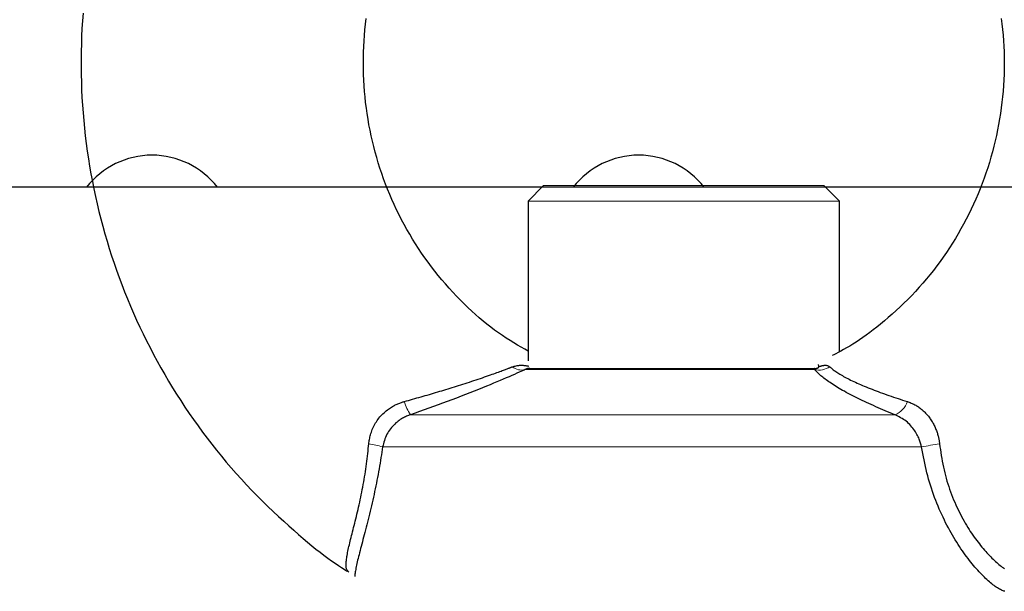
# Model space of a CAD drawing. Header units: inches. Extents: x 481 to 6166, y 980 to 4930.
# Tile 17 of 99: x 1203 to 1253, y 3419 to 3448. Entities that reach past the tile are written whole.
import ezdxf

# ---------------------------------------------------------------- set-up
doc = ezdxf.new("R2010")
doc.units = ezdxf.units.IN
doc.header["$MEASUREMENT"] = 0
doc.layers.add('PWR_0350HP', color=7, linetype='Continuous')

# ---------------------------------------------------------------- blocks, each defined once
blk = doc.blocks.new('FRAME F_FRONT')
at = {"color": 7}
for p, q in [((68.749, 1375.612), (68.725, 1375.218)), ((68.778, 1376.006), (68.749, 1375.612)), ((83.289, 1375.434), (83.324, 1375.719)), ((115.943, 1375.735), (115.978, 1375.449)), ((68.725, 1375.218), (68.705, 1374.823)), ((83.233, 1374.86), (83.259, 1375.147)), ((83.259, 1375.147), (83.289, 1375.434)), ((115.978, 1375.449), (116.009, 1375.162)), ((116.009, 1375.162), (116.035, 1374.875)), ((68.705, 1374.823), (68.691, 1374.429)), ((83.196, 1374.285), (83.212, 1374.573)), ((83.212, 1374.573), (83.233, 1374.86)), ((116.035, 1374.875), (116.056, 1374.587)), ((116.056, 1374.587), (116.073, 1374.299)), ((68.691, 1374.429), (68.681, 1374.034)), ((83.184, 1373.997), (83.196, 1374.285)), ((116.073, 1374.299), (116.084, 1374.011)), ((68.681, 1374.034), (68.676, 1373.638)), ((68.676, 1373.638), (68.676, 1373.243)), ((83.176, 1373.421), (83.178, 1373.709)), ((83.178, 1373.709), (83.184, 1373.997)), ((116.084, 1374.011), (116.091, 1373.723)), ((116.091, 1373.723), (116.094, 1373.435)), ((68.676, 1373.243), (68.681, 1372.848)), ((83.178, 1373.132), (83.176, 1373.421)), ((83.186, 1372.844), (83.178, 1373.132)), ((116.091, 1373.146), (116.084, 1372.858)), ((116.094, 1373.435), (116.091, 1373.146)), ((68.681, 1372.848), (68.691, 1372.453)), ((83.198, 1372.556), (83.186, 1372.844)), ((83.215, 1372.268), (83.198, 1372.556)), ((116.072, 1372.57), (116.055, 1372.283)), ((116.084, 1372.858), (116.072, 1372.57)), ((68.691, 1372.453), (68.705, 1372.058)), ((68.705, 1372.058), (68.725, 1371.664)), ((83.236, 1371.98), (83.215, 1372.268)), ((116.055, 1372.283), (116.034, 1371.995)), ((68.725, 1371.664), (68.749, 1371.269)), ((83.263, 1371.693), (83.236, 1371.98)), ((83.294, 1371.407), (83.263, 1371.693)), ((116.008, 1371.708), (115.977, 1371.422)), ((116.034, 1371.995), (116.008, 1371.708)), ((68.749, 1371.269), (68.778, 1370.875)), ((83.33, 1371.12), (83.294, 1371.407)), ((83.37, 1370.835), (83.33, 1371.12)), ((115.942, 1371.136), (115.902, 1370.851)), ((115.977, 1371.422), (115.942, 1371.136)), ((68.778, 1370.875), (68.812, 1370.481)), ((83.415, 1370.55), (83.37, 1370.835)), ((83.465, 1370.266), (83.415, 1370.55)), ((115.857, 1370.567), (115.807, 1370.283)), ((115.902, 1370.851), (115.857, 1370.567)), ((68.812, 1370.481), (68.851, 1370.088)), ((68.851, 1370.088), (68.895, 1369.696)), ((83.52, 1369.983), (83.465, 1370.266)), ((115.807, 1370.283), (115.753, 1370.001)), ((68.895, 1369.696), (68.944, 1369.303)), ((83.579, 1369.701), (83.52, 1369.983)), ((83.643, 1369.42), (83.579, 1369.701)), ((115.694, 1369.719), (115.631, 1369.439)), ((115.753, 1370.001), (115.694, 1369.719)), ((68.944, 1369.303), (68.997, 1368.912)), ((83.711, 1369.14), (83.643, 1369.42)), ((83.784, 1368.861), (83.711, 1369.14)), ((115.563, 1369.159), (115.491, 1368.881)), ((115.631, 1369.439), (115.563, 1369.159)), ((68.997, 1368.912), (69.055, 1368.521)), ((69.055, 1368.521), (69.118, 1368.131)), ((83.862, 1368.584), (83.784, 1368.861)), ((83.944, 1368.308), (83.862, 1368.584)), ((115.413, 1368.604), (115.332, 1368.329)), ((115.491, 1368.881), (115.413, 1368.604)), ((69.118, 1368.131), (69.186, 1367.742)), ((84.03, 1368.033), (83.944, 1368.308)), ((84.122, 1367.76), (84.03, 1368.033)), ((115.246, 1368.055), (115.155, 1367.783)), ((115.332, 1368.329), (115.246, 1368.055)), ((69.186, 1367.742), (69.259, 1367.354)), ((84.217, 1367.489), (84.122, 1367.76)), ((115.06, 1367.512), (114.961, 1367.243)), ((115.155, 1367.783), (115.06, 1367.512)), ((69.259, 1367.354), (69.336, 1366.966)), ((84.317, 1367.219), (84.217, 1367.489)), ((84.422, 1366.951), (84.317, 1367.219)), ((92.435, 1367.14), (91.635, 1366.34)), ((107.635, 1366.34), (106.835, 1367.14)), ((114.961, 1367.243), (114.857, 1366.976)), ((69.336, 1366.966), (69.419, 1366.58)), ((69.419, 1366.58), (69.506, 1366.195)), ((84.531, 1366.685), (84.422, 1366.951)), ((84.645, 1366.421), (84.531, 1366.685)), ((114.749, 1366.711), (114.637, 1366.448)), ((114.857, 1366.976), (114.749, 1366.711)), ((69.506, 1366.195), (69.597, 1365.811)), ((84.762, 1366.159), (84.645, 1366.421)), ((84.884, 1365.898), (84.762, 1366.159)), ((91.635, 1366.34), (91.635, 1358.124)), ((107.635, 1358.597), (107.635, 1366.34)), ((114.52, 1366.186), (114.399, 1365.927)), ((114.637, 1366.448), (114.52, 1366.186)), ((69.597, 1365.811), (69.694, 1365.428)), ((85.011, 1365.641), (84.884, 1365.898)), ((85.141, 1365.385), (85.011, 1365.641)), ((114.273, 1365.67), (114.144, 1365.415)), ((114.399, 1365.927), (114.273, 1365.67)), ((69.694, 1365.428), (69.795, 1365.046)), ((69.795, 1365.046), (69.901, 1364.666)), ((85.276, 1365.131), (85.141, 1365.385)), ((85.415, 1364.88), (85.276, 1365.131)), ((114.01, 1365.163), (113.873, 1364.913)), ((114.144, 1365.415), (114.01, 1365.163)), ((69.901, 1364.666), (70.011, 1364.287)), ((85.558, 1364.632), (85.415, 1364.88)), ((85.705, 1364.385), (85.558, 1364.632)), ((113.731, 1364.665), (113.585, 1364.42)), ((113.873, 1364.913), (113.731, 1364.665)), ((70.011, 1364.287), (70.127, 1363.909)), ((85.856, 1364.142), (85.705, 1364.385)), ((86.011, 1363.901), (85.856, 1364.142)), ((113.435, 1364.177), (113.281, 1363.938)), ((113.585, 1364.42), (113.435, 1364.177)), ((70.127, 1363.909), (70.246, 1363.533)), ((70.246, 1363.533), (70.371, 1363.158)), ((86.171, 1363.662), (86.011, 1363.901)), ((86.334, 1363.427), (86.171, 1363.662)), ((112.962, 1363.466), (112.797, 1363.234)), ((113.124, 1363.7), (112.962, 1363.466)), ((113.281, 1363.938), (113.124, 1363.7)), ((70.371, 1363.158), (70.5, 1362.786)), ((86.501, 1363.195), (86.334, 1363.427)), ((86.671, 1362.965), (86.501, 1363.195)), ((86.846, 1362.739), (86.671, 1362.965)), ((112.628, 1363.005), (112.455, 1362.779)), ((112.797, 1363.234), (112.628, 1363.005)), ((70.5, 1362.786), (70.634, 1362.414)), ((87.025, 1362.516), (86.846, 1362.739)), ((87.207, 1362.296), (87.025, 1362.516)), ((112.279, 1362.557), (112.098, 1362.337)), ((112.455, 1362.779), (112.279, 1362.557)), ((70.634, 1362.414), (70.772, 1362.045)), ((70.772, 1362.045), (70.915, 1361.677)), ((87.392, 1362.08), (87.207, 1362.296)), ((87.58, 1361.868), (87.392, 1362.08)), ((111.915, 1362.121), (111.727, 1361.908)), ((112.098, 1362.337), (111.915, 1362.121)), ((70.915, 1361.677), (71.062, 1361.311)), ((87.771, 1361.66), (87.58, 1361.868)), ((87.963, 1361.456), (87.771, 1361.66)), ((88.157, 1361.257), (87.963, 1361.456)), ((111.342, 1361.492), (111.144, 1361.29)), ((111.537, 1361.698), (111.342, 1361.492)), ((111.727, 1361.908), (111.537, 1361.698)), ((71.062, 1361.311), (71.214, 1360.947)), ((71.214, 1360.947), (71.371, 1360.586)), ((88.352, 1361.063), (88.157, 1361.257)), ((88.547, 1360.874), (88.352, 1361.063)), ((110.944, 1361.092), (110.742, 1360.899)), ((111.144, 1361.29), (110.944, 1361.092)), ((71.371, 1360.586), (71.531, 1360.226)), ((88.742, 1360.691), (88.547, 1360.874)), ((88.937, 1360.513), (88.742, 1360.691)), ((89.132, 1360.341), (88.937, 1360.513)), ((110.339, 1360.529), (110.138, 1360.353)), ((110.54, 1360.711), (110.339, 1360.529)), ((110.742, 1360.899), (110.54, 1360.711)), ((71.531, 1360.226), (71.696, 1359.868)), ((89.328, 1360.175), (89.132, 1360.341)), ((89.524, 1360.014), (89.328, 1360.175)), ((89.721, 1359.859), (89.524, 1360.014)), ((109.746, 1360.022), (109.556, 1359.868)), ((109.941, 1360.184), (109.746, 1360.022)), ((110.138, 1360.353), (109.941, 1360.184)), ((71.696, 1359.868), (71.866, 1359.512)), ((71.866, 1359.512), (72.04, 1359.158)), ((89.919, 1359.71), (89.721, 1359.859)), ((90.118, 1359.566), (89.919, 1359.71)), ((90.318, 1359.428), (90.118, 1359.566)), ((90.518, 1359.296), (90.318, 1359.428)), ((109.01, 1359.45), (108.834, 1359.325)), ((109.188, 1359.582), (109.01, 1359.45)), ((109.37, 1359.721), (109.188, 1359.582)), ((109.556, 1359.868), (109.37, 1359.721)), ((72.04, 1359.158), (72.218, 1358.807)), ((90.716, 1359.17), (90.518, 1359.296)), ((90.911, 1359.049), (90.716, 1359.17)), ((91.102, 1358.934), (90.911, 1359.049)), ((91.287, 1358.825), (91.102, 1358.934)), ((108.323, 1358.987), (108.157, 1358.887)), ((108.491, 1359.094), (108.323, 1358.987)), ((108.661, 1359.206), (108.491, 1359.094)), ((108.834, 1359.325), (108.661, 1359.206)), ((72.218, 1358.807), (72.401, 1358.458)), ((72.401, 1358.458), (72.588, 1358.112)), ((91.465, 1358.721), (91.287, 1358.825)), ((91.635, 1358.624), (91.465, 1358.721)), ((107.342, 1358.445), (107.261, 1358.404)), ((107.443, 1358.496), (107.342, 1358.445)), ((107.562, 1358.557), (107.443, 1358.496)), ((107.695, 1358.628), (107.562, 1358.557)), ((107.84, 1358.707), (107.695, 1358.628)), ((107.995, 1358.793), (107.84, 1358.707)), ((108.157, 1358.887), (107.995, 1358.793)), ((72.588, 1358.112), (72.779, 1357.767)), ((91.07, 1357.881), (91.113, 1357.889)), ((91.113, 1357.889), (91.155, 1357.895)), ((91.155, 1357.895), (91.196, 1357.9)), ((91.196, 1357.9), (91.237, 1357.903)), ((91.237, 1357.903), (91.276, 1357.904)), ((91.276, 1357.904), (91.315, 1357.904)), ((91.315, 1357.904), (91.353, 1357.903)), ((91.353, 1357.903), (91.39, 1357.901)), ((91.39, 1357.901), (91.425, 1357.898)), ((91.425, 1357.898), (91.459, 1357.894)), ((91.459, 1357.894), (91.492, 1357.89)), ((91.492, 1357.89), (91.523, 1357.885)), ((91.523, 1357.885), (91.551, 1357.88)), ((106.576, 1357.836), (106.55, 1357.936)), ((106.718, 1357.877), (106.745, 1357.883)), ((106.745, 1357.883), (106.771, 1357.889)), ((106.771, 1357.889), (106.798, 1357.894)), ((106.798, 1357.894), (106.825, 1357.898)), ((106.825, 1357.898), (106.851, 1357.902)), ((106.851, 1357.902), (106.878, 1357.904)), ((106.878, 1357.904), (106.903, 1357.904)), ((106.903, 1357.904), (106.928, 1357.904)), ((106.928, 1357.904), (106.953, 1357.901)), ((106.953, 1357.901), (106.976, 1357.896)), ((106.976, 1357.896), (106.999, 1357.89)), ((106.999, 1357.89), (107.021, 1357.881)), ((72.779, 1357.767), (72.975, 1357.426)), ((72.975, 1357.426), (73.174, 1357.086)), ((89.605, 1357.37), (89.7, 1357.404)), ((89.7, 1357.404), (89.791, 1357.436)), ((89.791, 1357.436), (89.878, 1357.467)), ((89.878, 1357.467), (89.96, 1357.497)), ((89.96, 1357.497), (90.039, 1357.526)), ((90.039, 1357.526), (90.113, 1357.553)), ((90.113, 1357.553), (90.183, 1357.579)), ((90.183, 1357.579), (90.248, 1357.603)), ((90.248, 1357.603), (90.31, 1357.626)), ((90.31, 1357.626), (90.367, 1357.648)), ((90.367, 1357.648), (90.421, 1357.668)), ((90.421, 1357.668), (90.47, 1357.687)), ((90.47, 1357.687), (90.516, 1357.704)), ((90.516, 1357.704), (90.558, 1357.72)), ((90.558, 1357.72), (90.597, 1357.735)), ((90.597, 1357.735), (90.632, 1357.748)), ((90.632, 1357.748), (90.664, 1357.76)), ((90.664, 1357.76), (90.692, 1357.771)), ((90.692, 1357.771), (90.719, 1357.781)), ((90.719, 1357.781), (90.743, 1357.79)), ((90.743, 1357.79), (90.765, 1357.799)), ((90.765, 1357.799), (90.786, 1357.807)), ((90.786, 1357.807), (90.807, 1357.815)), ((90.934, 1357.435), (90.801, 1357.377)), ((90.807, 1357.815), (90.827, 1357.822)), ((90.827, 1357.822), (90.88, 1357.836)), ((90.88, 1357.836), (90.931, 1357.849)), ((90.931, 1357.849), (90.979, 1357.861)), ((91.058, 1357.489), (90.934, 1357.435)), ((90.979, 1357.861), (91.025, 1357.871)), ((91.025, 1357.871), (91.07, 1357.881)), ((91.171, 1357.539), (91.058, 1357.489)), ((91.272, 1357.584), (91.171, 1357.539)), ((91.358, 1357.622), (91.272, 1357.584)), ((91.428, 1357.654), (91.358, 1357.622)), ((91.481, 1357.677), (91.428, 1357.654)), ((91.501, 1357.687), (91.481, 1357.677)), ((91.52, 1357.696), (91.501, 1357.687)), ((91.537, 1357.703), (91.52, 1357.696)), ((91.553, 1357.71), (91.537, 1357.703)), ((91.551, 1357.88), (91.577, 1357.876)), ((91.568, 1357.716), (91.553, 1357.71)), ((91.583, 1357.721), (91.568, 1357.716)), ((91.577, 1357.876), (91.601, 1357.871)), ((91.598, 1357.725), (91.583, 1357.721)), ((91.614, 1357.728), (91.598, 1357.725)), ((91.601, 1357.871), (91.621, 1357.867)), ((91.631, 1357.73), (91.614, 1357.728)), ((91.621, 1357.867), (91.637, 1357.864)), ((91.648, 1357.732), (91.631, 1357.73)), ((91.637, 1357.864), (91.65, 1357.861)), ((91.665, 1357.733), (91.648, 1357.732)), ((91.65, 1357.861), (91.659, 1357.859)), ((91.681, 1357.734), (91.665, 1357.733)), ((91.696, 1357.734), (91.681, 1357.734)), ((91.709, 1357.734), (91.696, 1357.734)), ((91.719, 1357.734), (91.709, 1357.734)), ((91.726, 1357.734), (91.719, 1357.734)), ((106.343, 1357.734), (106.345, 1357.734)), ((106.347, 1357.734), (106.343, 1357.734)), ((106.345, 1357.734), (106.348, 1357.734)), ((106.351, 1357.734), (106.347, 1357.734)), ((106.348, 1357.734), (106.354, 1357.734)), ((106.356, 1357.734), (106.351, 1357.734)), ((106.354, 1357.734), (106.361, 1357.734)), ((106.36, 1357.734), (106.356, 1357.734)), ((106.356, 1357.677), (106.36, 1357.686)), ((106.392, 1357.639), (106.356, 1357.677)), ((106.365, 1357.734), (106.36, 1357.734)), ((106.36, 1357.686), (106.365, 1357.695)), ((106.361, 1357.734), (106.369, 1357.735)), ((106.369, 1357.733), (106.365, 1357.734)), ((106.365, 1357.695), (106.368, 1357.702)), ((106.368, 1357.702), (106.371, 1357.709)), ((106.369, 1357.735), (106.379, 1357.735)), ((106.372, 1357.731), (106.369, 1357.733)), ((106.371, 1357.709), (106.373, 1357.715)), ((106.374, 1357.728), (106.372, 1357.731)), ((106.373, 1357.715), (106.375, 1357.72)), ((106.375, 1357.725), (106.374, 1357.728)), ((106.375, 1357.72), (106.375, 1357.725)), ((106.379, 1357.735), (106.389, 1357.736)), ((106.389, 1357.736), (106.399, 1357.737)), ((106.428, 1357.602), (106.392, 1357.639)), ((106.399, 1357.737), (106.409, 1357.738)), ((106.409, 1357.738), (106.42, 1357.74)), ((106.42, 1357.74), (106.43, 1357.741)), ((106.466, 1357.564), (106.428, 1357.602)), ((106.43, 1357.741), (106.441, 1357.743)), ((106.441, 1357.743), (106.452, 1357.745)), ((106.452, 1357.745), (106.463, 1357.748)), ((106.463, 1357.748), (106.473, 1357.751)), ((106.504, 1357.525), (106.466, 1357.564)), ((106.473, 1357.751), (106.484, 1357.754)), ((106.484, 1357.754), (106.495, 1357.758)), ((106.495, 1357.758), (106.505, 1357.762)), ((106.544, 1357.487), (106.504, 1357.525)), ((106.505, 1357.762), (106.515, 1357.767)), ((106.515, 1357.767), (106.525, 1357.771)), ((106.525, 1357.771), (106.534, 1357.776)), ((106.534, 1357.776), (106.543, 1357.782)), ((106.543, 1357.782), (106.55, 1357.787)), ((106.586, 1357.447), (106.544, 1357.487)), ((106.55, 1357.787), (106.556, 1357.792)), ((106.556, 1357.792), (106.561, 1357.798)), ((106.561, 1357.798), (106.566, 1357.803)), ((106.566, 1357.803), (106.569, 1357.809)), ((106.569, 1357.809), (106.571, 1357.814)), ((106.571, 1357.814), (106.573, 1357.82)), ((106.573, 1357.82), (106.574, 1357.825)), ((106.574, 1357.825), (106.575, 1357.83)), ((106.575, 1357.83), (106.576, 1357.836)), ((106.576, 1357.836), (106.589, 1357.84)), ((106.63, 1357.407), (106.586, 1357.447)), ((106.589, 1357.84), (106.606, 1357.845)), ((106.606, 1357.845), (106.624, 1357.851)), ((106.624, 1357.851), (106.646, 1357.857)), ((106.677, 1357.366), (106.63, 1357.407)), ((106.646, 1357.857), (106.668, 1357.863)), ((106.668, 1357.863), (106.693, 1357.87)), ((106.693, 1357.87), (106.718, 1357.877)), ((107.021, 1357.881), (107.043, 1357.872)), ((107.043, 1357.872), (107.065, 1357.861)), ((107.065, 1357.861), (107.087, 1357.849)), ((107.087, 1357.849), (107.11, 1357.836)), ((107.11, 1357.836), (107.133, 1357.822)), ((107.133, 1357.822), (107.168, 1357.793)), ((107.168, 1357.793), (107.203, 1357.763)), ((107.203, 1357.763), (107.239, 1357.733)), ((107.239, 1357.733), (107.277, 1357.702)), ((107.277, 1357.702), (107.315, 1357.671)), ((107.315, 1357.671), (107.356, 1357.64)), ((107.356, 1357.64), (107.399, 1357.608)), ((107.399, 1357.608), (107.445, 1357.576)), ((107.445, 1357.576), (107.494, 1357.543)), ((107.494, 1357.543), (107.545, 1357.509)), ((107.545, 1357.509), (107.6, 1357.475)), ((107.6, 1357.475), (107.657, 1357.44)), ((107.657, 1357.44), (107.717, 1357.404)), ((107.717, 1357.404), (107.78, 1357.368)), ((73.174, 1357.086), (73.378, 1356.75)), ((88.07, 1356.86), (88.181, 1356.895)), ((88.181, 1356.895), (88.292, 1356.93)), ((88.292, 1356.93), (88.403, 1356.966)), ((88.403, 1356.966), (88.515, 1357.002)), ((88.515, 1357.002), (88.627, 1357.039)), ((88.627, 1357.039), (88.74, 1357.076)), ((88.74, 1357.076), (88.853, 1357.113)), ((88.853, 1357.113), (88.966, 1357.151)), ((88.966, 1357.151), (89.078, 1357.189)), ((89.078, 1357.189), (89.188, 1357.226)), ((89.188, 1357.226), (89.297, 1357.263)), ((89.297, 1357.263), (89.403, 1357.3)), ((89.403, 1357.3), (89.506, 1357.335)), ((89.685, 1356.9), (89.496, 1356.822)), ((89.506, 1357.335), (89.605, 1357.37)), ((89.866, 1356.975), (89.685, 1356.9)), ((90.039, 1357.048), (89.866, 1356.975)), ((90.204, 1357.118), (90.039, 1357.048)), ((90.363, 1357.186), (90.204, 1357.118)), ((90.515, 1357.252), (90.363, 1357.186)), ((90.661, 1357.315), (90.515, 1357.252)), ((90.801, 1357.377), (90.661, 1357.315)), ((106.727, 1357.324), (106.677, 1357.366)), ((106.78, 1357.282), (106.727, 1357.324)), ((106.836, 1357.238), (106.78, 1357.282)), ((106.894, 1357.193), (106.836, 1357.238)), ((106.956, 1357.148), (106.894, 1357.193)), ((107.02, 1357.102), (106.956, 1357.148)), ((107.086, 1357.056), (107.02, 1357.102)), ((107.155, 1357.008), (107.086, 1357.056)), ((107.227, 1356.961), (107.155, 1357.008)), ((107.3, 1356.912), (107.227, 1356.961)), ((107.377, 1356.864), (107.3, 1356.912)), ((107.78, 1357.368), (107.845, 1357.332)), ((107.845, 1357.332), (107.912, 1357.295)), ((107.912, 1357.295), (107.982, 1357.258)), ((107.982, 1357.258), (108.054, 1357.22)), ((108.054, 1357.22), (108.129, 1357.182)), ((108.129, 1357.182), (108.206, 1357.144)), ((108.206, 1357.144), (108.285, 1357.105)), ((108.285, 1357.105), (108.367, 1357.067)), ((108.367, 1357.067), (108.451, 1357.027)), ((108.451, 1357.027), (108.537, 1356.988)), ((108.537, 1356.988), (108.626, 1356.948)), ((108.626, 1356.948), (108.717, 1356.909)), ((108.717, 1356.909), (108.81, 1356.869)), ((73.378, 1356.75), (73.586, 1356.416)), ((73.586, 1356.416), (73.798, 1356.085)), ((86.354, 1356.342), (86.461, 1356.373)), ((86.461, 1356.373), (86.568, 1356.404)), ((86.568, 1356.404), (86.675, 1356.435)), ((86.675, 1356.435), (86.782, 1356.467)), ((86.782, 1356.467), (86.889, 1356.499)), ((86.889, 1356.499), (86.995, 1356.53)), ((86.995, 1356.53), (87.102, 1356.562)), ((87.102, 1356.562), (87.208, 1356.594)), ((87.208, 1356.594), (87.314, 1356.626)), ((87.314, 1356.626), (87.421, 1356.659)), ((87.421, 1356.659), (87.528, 1356.691)), ((87.528, 1356.691), (87.635, 1356.724)), ((87.635, 1356.724), (87.743, 1356.757)), ((87.743, 1356.757), (87.851, 1356.791)), ((87.851, 1356.791), (87.961, 1356.825)), ((87.961, 1356.825), (88.07, 1356.86)), ((88.425, 1356.397), (88.193, 1356.307)), ((88.652, 1356.485), (88.425, 1356.397)), ((88.875, 1356.572), (88.652, 1356.485)), ((89.09, 1356.658), (88.875, 1356.572)), ((89.297, 1356.741), (89.09, 1356.658)), ((89.496, 1356.822), (89.297, 1356.741)), ((107.455, 1356.815), (107.377, 1356.864)), ((107.536, 1356.765), (107.455, 1356.815)), ((107.62, 1356.715), (107.536, 1356.765)), ((107.706, 1356.664), (107.62, 1356.715)), ((107.795, 1356.613), (107.706, 1356.664)), ((107.887, 1356.562), (107.795, 1356.613)), ((107.981, 1356.51), (107.887, 1356.562)), ((108.077, 1356.457), (107.981, 1356.51)), ((108.176, 1356.405), (108.077, 1356.457)), ((108.276, 1356.352), (108.176, 1356.405)), ((108.81, 1356.869), (108.906, 1356.829)), ((108.906, 1356.829), (109.003, 1356.788)), ((109.003, 1356.788), (109.102, 1356.748)), ((109.102, 1356.748), (109.202, 1356.708)), ((109.202, 1356.708), (109.304, 1356.668)), ((109.304, 1356.668), (109.408, 1356.628)), ((109.408, 1356.628), (109.513, 1356.587)), ((109.513, 1356.587), (109.619, 1356.547)), ((109.619, 1356.547), (109.727, 1356.507)), ((109.727, 1356.507), (109.836, 1356.468)), ((109.836, 1356.468), (109.947, 1356.428)), ((109.947, 1356.428), (110.059, 1356.388)), ((110.059, 1356.388), (110.173, 1356.349)), ((73.798, 1356.085), (74.014, 1355.756)), ((84.771, 1355.838), (84.817, 1355.862)), ((84.817, 1355.862), (84.863, 1355.884)), ((84.863, 1355.884), (84.908, 1355.904)), ((84.908, 1355.904), (84.953, 1355.923)), ((84.953, 1355.923), (84.997, 1355.941)), ((84.997, 1355.941), (85.042, 1355.958)), ((85.042, 1355.958), (85.085, 1355.973)), ((85.085, 1355.973), (85.127, 1355.988)), ((85.127, 1355.988), (85.168, 1356.002)), ((85.168, 1356.002), (85.207, 1356.014)), ((85.207, 1356.014), (85.244, 1356.026)), ((85.244, 1356.026), (85.278, 1356.037)), ((85.278, 1356.037), (85.386, 1356.067)), ((85.386, 1356.067), (85.494, 1356.097)), ((85.494, 1356.097), (85.601, 1356.127)), ((85.601, 1356.127), (85.709, 1356.158)), ((85.709, 1356.158), (85.817, 1356.188)), ((85.817, 1356.188), (85.924, 1356.219)), ((85.924, 1356.219), (86.032, 1356.249)), ((86.032, 1356.249), (86.139, 1356.28)), ((86.139, 1356.28), (86.247, 1356.311)), ((86.247, 1356.311), (86.354, 1356.342)), ((87.011, 1355.866), (86.776, 1355.781)), ((87.247, 1355.953), (87.011, 1355.866)), ((87.484, 1356.04), (87.247, 1355.953)), ((87.721, 1356.128), (87.484, 1356.04)), ((87.958, 1356.218), (87.721, 1356.128)), ((88.193, 1356.307), (87.958, 1356.218)), ((108.379, 1356.299), (108.276, 1356.352)), ((108.483, 1356.246), (108.379, 1356.299)), ((108.589, 1356.194), (108.483, 1356.246)), ((108.696, 1356.141), (108.589, 1356.194)), ((108.805, 1356.088), (108.696, 1356.141)), ((108.915, 1356.035), (108.805, 1356.088)), ((109.027, 1355.982), (108.915, 1356.035)), ((109.141, 1355.93), (109.027, 1355.982)), ((109.256, 1355.877), (109.141, 1355.93)), ((109.372, 1355.825), (109.256, 1355.877)), ((110.173, 1356.349), (110.287, 1356.31)), ((110.287, 1356.31), (110.403, 1356.27)), ((110.403, 1356.27), (110.52, 1356.231)), ((110.52, 1356.231), (110.638, 1356.192)), ((110.638, 1356.192), (110.757, 1356.153)), ((110.757, 1356.153), (110.876, 1356.115)), ((110.876, 1356.115), (110.996, 1356.076)), ((110.996, 1356.076), (111.117, 1356.037)), ((111.117, 1356.037), (111.165, 1356.018)), ((111.165, 1356.018), (111.214, 1356)), ((111.214, 1356), (111.262, 1355.981)), ((111.262, 1355.981), (111.311, 1355.961)), ((111.311, 1355.961), (111.359, 1355.94)), ((111.359, 1355.94), (111.407, 1355.919)), ((111.407, 1355.919), (111.454, 1355.896)), ((111.454, 1355.896), (111.501, 1355.872)), ((111.501, 1355.872), (111.548, 1355.847)), ((74.014, 1355.756), (74.235, 1355.43)), ((74.235, 1355.43), (74.459, 1355.108)), ((84.077, 1355.304), (84.129, 1355.36)), ((84.129, 1355.36), (84.183, 1355.413)), ((84.183, 1355.413), (84.239, 1355.464)), ((84.239, 1355.464), (84.295, 1355.513)), ((84.295, 1355.513), (84.352, 1355.56)), ((84.352, 1355.56), (84.409, 1355.604)), ((84.409, 1355.604), (84.465, 1355.645)), ((84.465, 1355.645), (84.52, 1355.684)), ((84.52, 1355.684), (84.574, 1355.72)), ((84.574, 1355.72), (84.625, 1355.753)), ((84.625, 1355.753), (84.675, 1355.784)), ((84.675, 1355.784), (84.724, 1355.812)), ((84.724, 1355.812), (84.771, 1355.838)), ((85.594, 1355.358), (85.566, 1355.348)), ((85.832, 1355.443), (85.594, 1355.358)), ((86.068, 1355.527), (85.832, 1355.443)), ((86.305, 1355.611), (86.068, 1355.527)), ((86.54, 1355.696), (86.305, 1355.611)), ((86.776, 1355.781), (86.54, 1355.696)), ((109.491, 1355.773), (109.372, 1355.825)), ((109.611, 1355.721), (109.491, 1355.773)), ((109.732, 1355.669), (109.611, 1355.721)), ((109.854, 1355.617), (109.732, 1355.669)), ((109.978, 1355.565), (109.854, 1355.617)), ((110.102, 1355.513), (109.978, 1355.565)), ((110.227, 1355.461), (110.102, 1355.513)), ((110.352, 1355.41), (110.227, 1355.461)), ((110.477, 1355.358), (110.352, 1355.41)), ((110.552, 1355.322), (110.477, 1355.358)), ((111.548, 1355.847), (111.593, 1355.82)), ((111.593, 1355.82), (111.638, 1355.792)), ((111.638, 1355.792), (111.683, 1355.762)), ((111.683, 1355.762), (111.727, 1355.731)), ((111.727, 1355.731), (111.77, 1355.699)), ((111.77, 1355.699), (111.812, 1355.666)), ((111.812, 1355.666), (111.854, 1355.631)), ((111.854, 1355.631), (111.895, 1355.596)), ((111.895, 1355.596), (111.936, 1355.559)), ((111.936, 1355.559), (111.976, 1355.522)), ((111.976, 1355.522), (112.015, 1355.483)), ((112.015, 1355.483), (112.053, 1355.444)), ((112.053, 1355.444), (112.091, 1355.403)), ((112.091, 1355.403), (112.128, 1355.362)), ((112.128, 1355.362), (112.164, 1355.32)), ((74.459, 1355.108), (74.687, 1354.788)), ((83.73, 1354.803), (83.766, 1354.87)), ((83.766, 1354.87), (83.804, 1354.936)), ((83.804, 1354.936), (83.844, 1355.001)), ((83.844, 1355.001), (83.886, 1355.065)), ((83.886, 1355.065), (83.931, 1355.127)), ((83.931, 1355.127), (83.977, 1355.188)), ((83.977, 1355.188), (84.026, 1355.247)), ((84.026, 1355.247), (84.077, 1355.304)), ((84.793, 1354.882), (84.737, 1354.826)), ((84.849, 1354.934), (84.793, 1354.882)), ((84.906, 1354.982), (84.849, 1354.934)), ((84.962, 1355.026), (84.906, 1354.982)), ((85.018, 1355.068), (84.962, 1355.026)), ((85.074, 1355.106), (85.018, 1355.068)), ((85.129, 1355.141), (85.074, 1355.106)), ((85.185, 1355.174), (85.129, 1355.141)), ((85.24, 1355.204), (85.185, 1355.174)), ((85.295, 1355.232), (85.24, 1355.204)), ((85.348, 1355.258), (85.295, 1355.232)), ((85.399, 1355.281), (85.348, 1355.258)), ((85.448, 1355.301), (85.399, 1355.281)), ((85.492, 1355.32), (85.448, 1355.301)), ((85.532, 1355.335), (85.492, 1355.32)), ((85.566, 1355.348), (85.532, 1355.335)), ((110.627, 1355.284), (110.552, 1355.322)), ((110.701, 1355.246), (110.627, 1355.284)), ((110.774, 1355.207), (110.701, 1355.246)), ((110.846, 1355.165), (110.774, 1355.207)), ((110.917, 1355.121), (110.846, 1355.165)), ((110.986, 1355.074), (110.917, 1355.121)), ((111.053, 1355.024), (110.986, 1355.074)), ((111.119, 1354.97), (111.053, 1355.024)), ((111.181, 1354.913), (111.119, 1354.97)), ((111.242, 1354.853), (111.181, 1354.913)), ((111.299, 1354.792), (111.242, 1354.853)), ((112.164, 1355.32), (112.199, 1355.277)), ((112.199, 1355.277), (112.233, 1355.233)), ((112.233, 1355.233), (112.266, 1355.188)), ((112.266, 1355.188), (112.298, 1355.142)), ((112.298, 1355.142), (112.33, 1355.096)), ((112.33, 1355.096), (112.36, 1355.049)), ((112.36, 1355.049), (112.39, 1355)), ((112.39, 1355), (112.418, 1354.952)), ((112.418, 1354.952), (112.446, 1354.902)), ((112.446, 1354.902), (112.473, 1354.852)), ((112.473, 1354.852), (112.498, 1354.801)), ((74.687, 1354.788), (74.919, 1354.47)), ((74.919, 1354.47), (75.155, 1354.156)), ((83.547, 1354.333), (83.566, 1354.398)), ((83.566, 1354.398), (83.587, 1354.464)), ((83.587, 1354.464), (83.611, 1354.531)), ((83.611, 1354.531), (83.637, 1354.599)), ((83.637, 1354.599), (83.666, 1354.667)), ((83.666, 1354.667), (83.697, 1354.735)), ((83.697, 1354.735), (83.73, 1354.803)), ((84.389, 1354.352), (84.352, 1354.275)), ((84.43, 1354.427), (84.389, 1354.352)), ((84.475, 1354.5), (84.43, 1354.427)), ((84.523, 1354.571), (84.475, 1354.5)), ((84.574, 1354.64), (84.523, 1354.571)), ((84.627, 1354.705), (84.574, 1354.64)), ((84.682, 1354.767), (84.627, 1354.705)), ((84.737, 1354.826), (84.682, 1354.767)), ((111.354, 1354.728), (111.299, 1354.792)), ((111.405, 1354.664), (111.354, 1354.728)), ((111.454, 1354.6), (111.405, 1354.664)), ((111.499, 1354.535), (111.454, 1354.6)), ((111.54, 1354.472), (111.499, 1354.535)), ((111.578, 1354.409), (111.54, 1354.472)), ((111.613, 1354.348), (111.578, 1354.409)), ((111.645, 1354.287), (111.613, 1354.348)), ((112.498, 1354.801), (112.523, 1354.75)), ((112.523, 1354.75), (112.546, 1354.7)), ((112.546, 1354.7), (112.568, 1354.649)), ((112.568, 1354.649), (112.589, 1354.599)), ((112.589, 1354.599), (112.609, 1354.549)), ((112.609, 1354.549), (112.627, 1354.5)), ((112.627, 1354.5), (112.644, 1354.451)), ((112.644, 1354.451), (112.66, 1354.404)), ((112.66, 1354.404), (112.674, 1354.357)), ((112.674, 1354.357), (112.687, 1354.31)), ((75.155, 1354.156), (75.394, 1353.845)), ((75.394, 1353.845), (75.638, 1353.536)), ((83.444, 1353.742), (83.456, 1353.864)), ((83.456, 1353.864), (83.464, 1353.919)), ((83.464, 1353.919), (83.473, 1353.976)), ((83.473, 1353.976), (83.482, 1354.033)), ((83.482, 1354.033), (83.492, 1354.09)), ((83.492, 1354.09), (83.503, 1354.149)), ((83.503, 1354.149), (83.516, 1354.209)), ((83.516, 1354.209), (83.53, 1354.27)), ((83.53, 1354.27), (83.547, 1354.333)), ((84.21, 1353.871), (84.188, 1353.787)), ((84.235, 1353.953), (84.21, 1353.871)), ((84.26, 1354.035), (84.235, 1353.953)), ((84.288, 1354.116), (84.26, 1354.035)), ((84.318, 1354.196), (84.288, 1354.116)), ((84.352, 1354.275), (84.318, 1354.196)), ((111.674, 1354.227), (111.645, 1354.287)), ((111.7, 1354.168), (111.674, 1354.227)), ((111.724, 1354.109), (111.7, 1354.168)), ((111.746, 1354.052), (111.724, 1354.109)), ((111.765, 1353.996), (111.746, 1354.052)), ((111.782, 1353.942), (111.765, 1353.996)), ((111.798, 1353.89), (111.782, 1353.942)), ((111.811, 1353.842), (111.798, 1353.89)), ((111.822, 1353.799), (111.811, 1353.842)), ((112.687, 1354.31), (112.699, 1354.264)), ((112.699, 1354.264), (112.71, 1354.219)), ((112.71, 1354.219), (112.72, 1354.173)), ((112.72, 1354.173), (112.73, 1354.129)), ((112.73, 1354.129), (112.738, 1354.085)), ((112.738, 1354.085), (112.745, 1354.043)), ((112.745, 1354.043), (112.752, 1354.002)), ((112.752, 1354.002), (112.758, 1353.963)), ((112.758, 1353.963), (112.763, 1353.927)), ((112.763, 1353.927), (112.768, 1353.893)), ((112.768, 1353.893), (112.772, 1353.864)), ((112.772, 1353.864), (112.793, 1353.714)), ((75.638, 1353.536), (75.885, 1353.231)), ((83.389, 1353.23), (83.403, 1353.361)), ((83.403, 1353.361), (83.417, 1353.49)), ((83.417, 1353.49), (83.431, 1353.617)), ((83.431, 1353.617), (83.444, 1353.742)), ((84.124, 1353.434), (84.102, 1353.295)), ((84.145, 1353.571), (84.124, 1353.434)), ((84.165, 1353.704), (84.145, 1353.571)), ((84.188, 1353.787), (84.165, 1353.704)), ((111.831, 1353.76), (111.822, 1353.799)), ((111.839, 1353.729), (111.831, 1353.76)), ((111.844, 1353.704), (111.839, 1353.729)), ((111.876, 1353.536), (111.844, 1353.704)), ((111.908, 1353.368), (111.876, 1353.536)), ((111.941, 1353.201), (111.908, 1353.368)), ((112.793, 1353.714), (112.815, 1353.565)), ((112.815, 1353.565), (112.837, 1353.415)), ((112.837, 1353.415), (112.86, 1353.266)), ((75.885, 1353.231), (76.136, 1352.929)), ((76.136, 1352.929), (76.391, 1352.631)), ((83.322, 1352.699), (83.34, 1352.832)), ((83.34, 1352.832), (83.357, 1352.965)), ((83.357, 1352.965), (83.373, 1353.098)), ((83.373, 1353.098), (83.389, 1353.23)), ((84.034, 1352.867), (84.01, 1352.722)), ((84.058, 1353.011), (84.034, 1352.867)), ((84.08, 1353.154), (84.058, 1353.011)), ((84.102, 1353.295), (84.08, 1353.154)), ((111.974, 1353.035), (111.941, 1353.201)), ((112.009, 1352.869), (111.974, 1353.035)), ((112.045, 1352.704), (112.009, 1352.869)), ((112.86, 1353.266), (112.884, 1353.117)), ((112.884, 1353.117), (112.91, 1352.968)), ((112.91, 1352.968), (112.938, 1352.82)), ((76.391, 1352.631), (76.649, 1352.335)), ((76.649, 1352.335), (76.911, 1352.044)), ((83.263, 1352.302), (83.284, 1352.434)), ((83.284, 1352.434), (83.303, 1352.567)), ((83.303, 1352.567), (83.322, 1352.699)), ((83.959, 1352.431), (83.932, 1352.286)), ((83.985, 1352.577), (83.959, 1352.431)), ((84.01, 1352.722), (83.985, 1352.577)), ((112.083, 1352.54), (112.045, 1352.704)), ((112.123, 1352.377), (112.083, 1352.54)), ((112.165, 1352.214), (112.123, 1352.377)), ((112.938, 1352.82), (112.968, 1352.672)), ((112.968, 1352.672), (113.001, 1352.526)), ((113.001, 1352.526), (113.036, 1352.38)), ((113.036, 1352.38), (113.073, 1352.236)), ((76.911, 1352.044), (77.177, 1351.756)), ((83.172, 1351.772), (83.196, 1351.905)), ((83.196, 1351.905), (83.219, 1352.037)), ((83.219, 1352.037), (83.241, 1352.169)), ((83.241, 1352.169), (83.263, 1352.302)), ((83.848, 1351.848), (83.818, 1351.702)), ((83.877, 1351.994), (83.848, 1351.848)), ((83.905, 1352.14), (83.877, 1351.994)), ((83.932, 1352.286), (83.905, 1352.14)), ((112.21, 1352.053), (112.165, 1352.214)), ((112.257, 1351.893), (112.21, 1352.053)), ((112.306, 1351.733), (112.257, 1351.893)), ((113.073, 1352.236), (113.112, 1352.093)), ((113.112, 1352.093), (113.154, 1351.951)), ((113.154, 1351.951), (113.198, 1351.81)), ((77.177, 1351.756), (77.447, 1351.471)), ((77.447, 1351.471), (77.72, 1351.191)), ((83.07, 1351.244), (83.096, 1351.375)), ((83.096, 1351.375), (83.122, 1351.507)), ((83.122, 1351.507), (83.147, 1351.64)), ((83.147, 1351.64), (83.172, 1351.772)), ((83.757, 1351.41), (83.725, 1351.264)), ((83.788, 1351.556), (83.757, 1351.41)), ((83.818, 1351.702), (83.788, 1351.556)), ((112.357, 1351.576), (112.306, 1351.733)), ((112.41, 1351.419), (112.357, 1351.576)), ((112.464, 1351.264), (112.41, 1351.419)), ((113.198, 1351.81), (113.243, 1351.67)), ((113.243, 1351.67), (113.29, 1351.532)), ((113.29, 1351.532), (113.339, 1351.395)), ((113.339, 1351.395), (113.39, 1351.259)), ((77.72, 1351.191), (77.995, 1350.916)), ((77.995, 1350.916), (78.271, 1350.646)), ((82.959, 1350.729), (82.988, 1350.856)), ((82.988, 1350.856), (83.015, 1350.984)), ((83.015, 1350.984), (83.043, 1351.113)), ((83.043, 1351.113), (83.07, 1351.244)), ((83.627, 1350.827), (83.594, 1350.683)), ((83.661, 1350.973), (83.627, 1350.827)), ((83.693, 1351.118), (83.661, 1350.973)), ((83.725, 1351.264), (83.693, 1351.118)), ((112.52, 1351.11), (112.464, 1351.264)), ((112.578, 1350.958), (112.52, 1351.11)), ((112.637, 1350.808), (112.578, 1350.958)), ((112.697, 1350.66), (112.637, 1350.808)), ((113.39, 1351.259), (113.442, 1351.125)), ((113.442, 1351.125), (113.495, 1350.992)), ((113.495, 1350.992), (113.55, 1350.862)), ((113.55, 1350.862), (113.606, 1350.733)), ((78.271, 1350.646), (78.546, 1350.384)), ((78.546, 1350.384), (78.818, 1350.129)), ((82.846, 1350.239), (82.874, 1350.359)), ((82.874, 1350.359), (82.903, 1350.48)), ((82.903, 1350.48), (82.931, 1350.604)), ((82.931, 1350.604), (82.959, 1350.729)), ((83.526, 1350.397), (83.492, 1350.256)), ((83.56, 1350.54), (83.526, 1350.397)), ((83.594, 1350.683), (83.56, 1350.54)), ((112.759, 1350.513), (112.697, 1350.66)), ((112.822, 1350.368), (112.759, 1350.513)), ((112.886, 1350.226), (112.822, 1350.368)), ((113.606, 1350.733), (113.663, 1350.606)), ((113.663, 1350.606), (113.722, 1350.482)), ((113.722, 1350.482), (113.781, 1350.36)), ((113.781, 1350.36), (113.842, 1350.24)), ((78.818, 1350.129), (79.085, 1349.883)), ((79.085, 1349.883), (79.346, 1349.646)), ((82.733, 1349.778), (82.761, 1349.89)), ((82.761, 1349.89), (82.789, 1350.005)), ((82.789, 1350.005), (82.817, 1350.121)), ((82.817, 1350.121), (82.846, 1350.239)), ((83.388, 1349.841), (83.354, 1349.706)), ((83.423, 1349.978), (83.388, 1349.841)), ((83.457, 1350.116), (83.423, 1349.978)), ((83.492, 1350.256), (83.457, 1350.116)), ((112.951, 1350.085), (112.886, 1350.226)), ((113.018, 1349.946), (112.951, 1350.085)), ((113.085, 1349.81), (113.018, 1349.946)), ((113.154, 1349.676), (113.085, 1349.81)), ((113.842, 1350.24), (113.903, 1350.123)), ((113.903, 1350.123), (113.965, 1350.007)), ((113.965, 1350.007), (114.028, 1349.895)), ((114.028, 1349.895), (114.092, 1349.784)), ((79.346, 1349.646), (79.6, 1349.42)), ((79.6, 1349.42), (79.844, 1349.206)), ((82.598, 1349.244), (82.624, 1349.347)), ((82.624, 1349.347), (82.65, 1349.451)), ((82.65, 1349.451), (82.677, 1349.558)), ((82.677, 1349.558), (82.705, 1349.667)), ((82.705, 1349.667), (82.733, 1349.778)), ((83.253, 1349.313), (83.22, 1349.186)), ((83.286, 1349.442), (83.253, 1349.313)), ((83.32, 1349.573), (83.286, 1349.442)), ((83.354, 1349.706), (83.32, 1349.573)), ((113.223, 1349.545), (113.154, 1349.676)), ((113.293, 1349.415), (113.223, 1349.545)), ((113.364, 1349.288), (113.293, 1349.415)), ((113.435, 1349.164), (113.364, 1349.288)), ((114.092, 1349.784), (114.156, 1349.676)), ((114.156, 1349.676), (114.221, 1349.569)), ((114.221, 1349.569), (114.286, 1349.466)), ((114.286, 1349.466), (114.352, 1349.364)), ((114.352, 1349.364), (114.418, 1349.265)), ((79.844, 1349.206), (80.08, 1349.002)), ((80.08, 1349.002), (80.308, 1348.81)), ((80.308, 1348.81), (80.528, 1348.627)), ((82.479, 1348.766), (82.501, 1348.857)), ((82.501, 1348.857), (82.524, 1348.95)), ((82.524, 1348.95), (82.548, 1349.046)), ((82.548, 1349.046), (82.573, 1349.144)), ((82.573, 1349.144), (82.598, 1349.244)), ((83.124, 1348.821), (83.094, 1348.704)), ((83.155, 1348.94), (83.124, 1348.821)), ((83.187, 1349.062), (83.155, 1348.94)), ((83.22, 1349.186), (83.187, 1349.062)), ((113.507, 1349.042), (113.435, 1349.164)), ((113.579, 1348.923), (113.507, 1349.042)), ((113.651, 1348.807), (113.579, 1348.923)), ((113.724, 1348.693), (113.651, 1348.807)), ((114.418, 1349.265), (114.484, 1349.168)), ((114.484, 1349.168), (114.551, 1349.073)), ((114.551, 1349.073), (114.617, 1348.981)), ((114.617, 1348.981), (114.684, 1348.891)), ((114.684, 1348.891), (114.75, 1348.803)), ((114.75, 1348.803), (114.816, 1348.718)), ((80.528, 1348.627), (80.742, 1348.454)), ((80.742, 1348.454), (80.95, 1348.291)), ((80.95, 1348.291), (81.153, 1348.136)), ((82.355, 1348.201), (82.369, 1348.275)), ((82.369, 1348.275), (82.385, 1348.35)), ((82.385, 1348.35), (82.401, 1348.429)), ((82.401, 1348.429), (82.419, 1348.509)), ((82.419, 1348.509), (82.438, 1348.592)), ((82.438, 1348.592), (82.458, 1348.678)), ((82.458, 1348.678), (82.479, 1348.766)), ((83.007, 1348.372), (82.98, 1348.267)), ((83.035, 1348.48), (83.007, 1348.372)), ((83.064, 1348.591), (83.035, 1348.48)), ((83.094, 1348.704), (83.064, 1348.591)), ((113.796, 1348.582), (113.724, 1348.693)), ((113.869, 1348.473), (113.796, 1348.582)), ((113.942, 1348.367), (113.869, 1348.473)), ((114.015, 1348.263), (113.942, 1348.367)), ((114.816, 1348.718), (114.882, 1348.635)), ((114.882, 1348.635), (114.948, 1348.554)), ((114.948, 1348.554), (115.013, 1348.476)), ((115.013, 1348.476), (115.079, 1348.4)), ((115.079, 1348.4), (115.144, 1348.326)), ((115.144, 1348.326), (115.208, 1348.254)), ((81.153, 1348.136), (81.351, 1347.989)), ((81.351, 1347.989), (81.545, 1347.851)), ((81.545, 1347.851), (81.73, 1347.722)), ((82.295, 1347.762), (82.3, 1347.817)), ((82.3, 1347.817), (82.305, 1347.874)), ((82.305, 1347.874), (82.313, 1347.934)), ((82.313, 1347.934), (82.321, 1347.997)), ((82.321, 1347.997), (82.331, 1348.063)), ((82.331, 1348.063), (82.343, 1348.131)), ((82.343, 1348.131), (82.355, 1348.201)), ((82.863, 1347.792), (82.844, 1347.708)), ((82.884, 1347.88), (82.863, 1347.792)), ((82.906, 1347.972), (82.884, 1347.88)), ((82.929, 1348.067), (82.906, 1347.972)), ((82.954, 1348.165), (82.929, 1348.067)), ((82.98, 1348.267), (82.954, 1348.165)), ((114.088, 1348.162), (114.015, 1348.263)), ((114.16, 1348.063), (114.088, 1348.162)), ((114.233, 1347.967), (114.16, 1348.063)), ((114.305, 1347.874), (114.233, 1347.967)), ((114.378, 1347.782), (114.305, 1347.874)), ((114.449, 1347.693), (114.378, 1347.782)), ((115.208, 1348.254), (115.273, 1348.185)), ((115.273, 1348.185), (115.336, 1348.118)), ((115.336, 1348.118), (115.4, 1348.053)), ((115.4, 1348.053), (115.463, 1347.99)), ((115.463, 1347.99), (115.525, 1347.93)), ((115.525, 1347.93), (115.586, 1347.872)), ((115.586, 1347.872), (115.647, 1347.816)), ((115.647, 1347.816), (115.707, 1347.762)), ((81.73, 1347.722), (81.904, 1347.605)), ((81.904, 1347.605), (82.061, 1347.502)), ((82.061, 1347.502), (82.196, 1347.414)), ((82.196, 1347.414), (82.307, 1347.343)), ((82.291, 1347.66), (82.292, 1347.71)), ((82.291, 1347.614), (82.291, 1347.66)), ((82.292, 1347.57), (82.291, 1347.614)), ((82.292, 1347.71), (82.295, 1347.762)), ((82.296, 1347.53), (82.292, 1347.57)), ((82.301, 1347.492), (82.296, 1347.53)), ((82.308, 1347.458), (82.301, 1347.492)), ((82.307, 1347.343), (82.389, 1347.292)), ((82.317, 1347.426), (82.308, 1347.458)), ((82.328, 1347.398), (82.317, 1347.426)), ((82.341, 1347.373), (82.328, 1347.398)), ((82.356, 1347.35), (82.341, 1347.373)), ((82.371, 1347.33), (82.356, 1347.35)), ((82.387, 1347.311), (82.371, 1347.33)), ((82.404, 1347.294), (82.387, 1347.311)), ((82.389, 1347.292), (82.437, 1347.262)), ((82.421, 1347.278), (82.404, 1347.294)), ((82.438, 1347.263), (82.421, 1347.278)), ((82.763, 1347.276), (82.754, 1347.216)), ((82.773, 1347.34), (82.763, 1347.276)), ((82.784, 1347.406), (82.773, 1347.34)), ((82.796, 1347.476), (82.784, 1347.406)), ((82.81, 1347.55), (82.796, 1347.476)), ((82.826, 1347.627), (82.81, 1347.55)), ((82.844, 1347.708), (82.826, 1347.627)), ((114.521, 1347.607), (114.449, 1347.693)), ((114.592, 1347.523), (114.521, 1347.607)), ((114.663, 1347.442), (114.592, 1347.523)), ((114.733, 1347.364), (114.663, 1347.442)), ((114.802, 1347.288), (114.733, 1347.364)), ((114.871, 1347.214), (114.802, 1347.288)), ((115.707, 1347.762), (115.767, 1347.711)), ((115.767, 1347.711), (115.825, 1347.662)), ((115.825, 1347.662), (115.883, 1347.615)), ((115.883, 1347.615), (115.939, 1347.571)), ((115.939, 1347.571), (115.994, 1347.529)), ((115.994, 1347.529), (116.049, 1347.49)), ((116.049, 1347.49), (116.101, 1347.454)), ((82.739, 1347.103), (82.733, 1347.05)), ((82.746, 1347.158), (82.739, 1347.103)), ((82.754, 1347.216), (82.746, 1347.158)), ((114.939, 1347.143), (114.871, 1347.214)), ((115.007, 1347.075), (114.939, 1347.143)), ((115.073, 1347.009), (115.007, 1347.075)), ((115.139, 1346.946), (115.073, 1347.009)), ((115.204, 1346.886), (115.139, 1346.946)), ((115.268, 1346.828), (115.204, 1346.886)), ((115.331, 1346.773), (115.268, 1346.828)), ((115.394, 1346.72), (115.331, 1346.773)), ((115.455, 1346.67), (115.394, 1346.72)), ((115.515, 1346.623), (115.455, 1346.67)), ((115.574, 1346.578), (115.515, 1346.623)), ((115.631, 1346.537), (115.574, 1346.578)), ((115.687, 1346.498), (115.631, 1346.537)), ((115.742, 1346.462), (115.687, 1346.498)), ((115.795, 1346.429), (115.742, 1346.462)), ((115.846, 1346.399), (115.795, 1346.429)), ((115.896, 1346.372), (115.846, 1346.399)), ((115.945, 1346.348), (115.896, 1346.372)), ((115.991, 1346.327), (115.945, 1346.348)), ((116.036, 1346.309), (115.991, 1346.327)), ((116.08, 1346.293), (116.036, 1346.309)), ((116.122, 1346.281), (116.08, 1346.293))]:
    blk.add_line(p, q, dxfattribs=at)
at = {"color": 7, "linetype": 'Continuous'}
blk.add_line((191, 1367.05), (-191, 1367.05), dxfattribs=at)
at = {"color": 7, "linetype": 'Continuous', "lineweight": 15}
for p, q in [((92.435, 1367.14), (106.835, 1367.14)), ((107.635, 1366.34), (91.635, 1366.34)), ((106.356, 1357.677), (91.481, 1357.677)), ((106.39, 1357.735), (91.716, 1357.735)), ((110.477, 1355.358), (85.594, 1355.358)), ((111.844, 1353.704), (84.165, 1353.704))]:
    blk.add_line(p, q, dxfattribs=at)
for centre, radius, start, end in [((91.302, 1358.418), 0.762, 231.3874, 283.5681), ((106.572, 1358.668), 1.015, 257.6563, 303.5273), ((87.804, 1356.8), 2.638, 196.8181, 213.1234), ((110.077, 1356.377), 1.094, 291.4541, 341.8922), ((82.906, 1349.757), 4.143, 72.3051, 82.3649), ((120.709, 1304.858), 49.644, 99.2, 100.2863)]:
    blk.add_arc(centre, radius, start, end, dxfattribs=at)
blk = doc.blocks.new('TOP_RAIL_FRAME F')
for centre in [(289.94, 83.883), (314.94, 83.883)]:
    blk.add_arc(centre, 4.25, 37.7193, 142.2807)

msp = doc.modelspace()

# ---------------------------------------------------------------- block references
at = {"layer": 'PWR_0350HP'}
for name, p in [('FRAME F_FRONT', (1136.99, 2072.52)), ('TOP_RAIL_FRAME F', (919.368, 3353.087))]:
    msp.add_blockref(name, p, dxfattribs=at)

doc.saveas('drawing.dxf')
